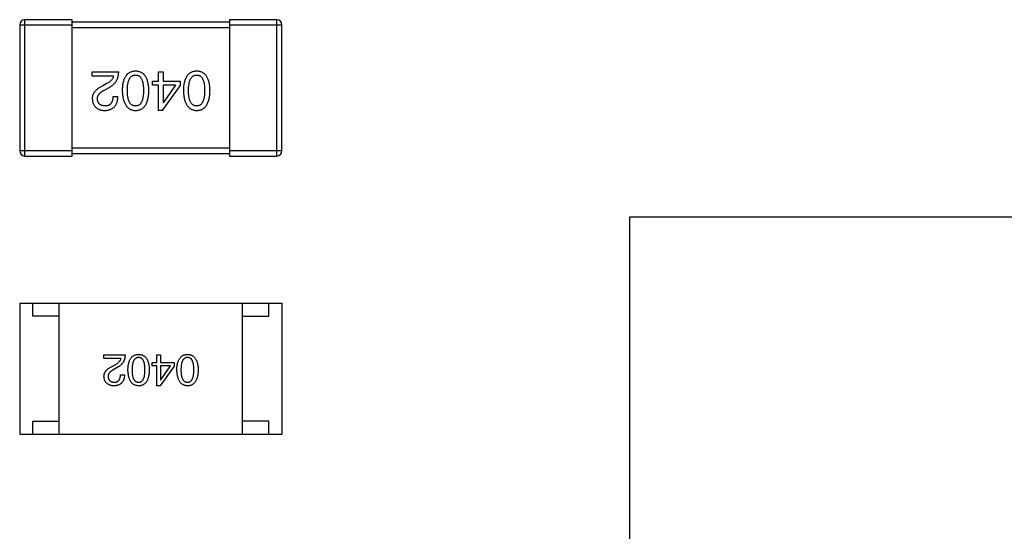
# Model space of a CAD drawing. Header units: millimetres. Extents: x 446.4 to 531.6, y 209.3 to 278.3.
# Tile 19 of 47: x 474.7 to 478.5, y 256.4 to 258.4. Entities that reach past the tile are written whole.
import ezdxf

# ---------------------------------------------------------------- set-up
doc = ezdxf.new("R2010")
doc.units = ezdxf.units.MM
doc.header["$LTSCALE"] = 30.734
doc.layers.get('0').update_dxf_attribs({"linetype": 'CONTINUOUS'})

msp = doc.modelspace()

# ---------------------------------------------------------------- linework, layer by layer
at = {"linetype": 'Continuous'}
for p, q in [((474.7542, 257.8699), (474.7542, 258.3899)), ((474.9342, 258.3899), (474.7542, 258.3899)), ((474.9342, 257.8699), (474.9342, 258.3899)), ((475.5342, 258.3899), (475.5342, 257.8699)), ((475.7142, 258.3899), (475.5342, 258.3899)), ((475.7142, 258.3899), (475.7142, 257.8699)), ((474.7342, 258.3699), (474.7342, 257.8899)), ((474.7342, 258.3699), (474.9342, 258.3699)), ((475.5342, 258.3799), (474.9342, 258.3799)), ((474.9342, 258.3599), (475.5342, 258.3599)), ((475.5342, 258.3699), (475.7342, 258.3699)), ((475.7342, 257.8899), (475.7342, 258.3699)), ((475.0111, 258.174), (475.0111, 258.1912)), ((475.0111, 258.1912), (475.1119, 258.1912)), ((475.0914, 258.174), (475.0111, 258.174)), ((475.2631, 258.1551), (475.2631, 258.1912)), ((475.2631, 258.1912), (475.2811, 258.1912)), ((475.2811, 258.1912), (475.2811, 258.1551)), ((475.0668, 258.1461), (475.0512, 258.1371)), ((475.0578, 258.1215), (475.0775, 258.133)), ((475.2409, 258.1396), (475.2409, 258.1551)), ((475.2409, 258.1551), (475.2631, 258.1551)), ((475.2631, 258.1396), (475.2409, 258.1396)), ((475.2631, 258.0437), (475.2631, 258.1396)), ((475.2786, 258.0437), (475.3459, 258.1371)), ((475.2811, 258.1551), (475.3459, 258.1551)), ((475.2811, 258.1396), (475.2811, 258.0724)), ((475.3286, 258.1396), (475.2811, 258.1396)), ((475.3286, 258.1396), (475.2819, 258.0724)), ((475.3459, 258.1551), (475.3459, 258.1371)), ((475.0898, 258.0969), (475.1086, 258.0969)), ((475.2811, 258.0724), (475.2819, 258.0724)), ((475.2786, 258.0437), (475.2631, 258.0437)), ((475.5342, 257.8999), (474.9342, 257.8999)), ((474.9342, 257.8899), (474.7342, 257.8899)), ((474.7542, 257.8699), (474.9342, 257.8699)), ((474.9342, 257.8799), (475.5342, 257.8799)), ((475.7342, 257.8899), (475.5342, 257.8899)), ((475.5342, 257.8699), (475.7142, 257.8699)), ((477.0593, 257.637), (477.0593, 254.487)), ((480.1593, 257.637), (477.0593, 257.637)), ((474.7342, 257.309), (474.7342, 256.809)), ((474.7342, 257.309), (475.7342, 257.309)), ((474.7842, 257.259), (474.7842, 257.309)), ((474.8842, 256.809), (474.8842, 257.309)), ((475.5842, 256.809), (475.5842, 257.309)), ((475.6842, 257.259), (475.6842, 257.309)), ((475.7342, 257.309), (475.7342, 256.809)), ((474.8842, 257.259), (474.7842, 257.259)), ((475.5842, 257.259), (475.6842, 257.259)), ((475.0557, 257.0976), (475.0557, 257.1113)), ((475.0557, 257.1113), (475.1364, 257.1113)), ((475.2573, 257.0825), (475.2573, 257.1113)), ((475.2573, 257.1113), (475.2718, 257.1113)), ((475.2718, 257.1113), (475.2718, 257.0825)), ((475.12, 257.0976), (475.0557, 257.0976)), ((475.0879, 257.0681), (475.1003, 257.0753)), ((475.2396, 257.07), (475.2396, 257.0825)), ((475.2396, 257.0825), (475.2573, 257.0825)), ((475.2718, 257.0825), (475.3236, 257.0825)), ((475.3236, 257.0825), (475.3236, 257.0681)), ((475.1088, 257.0648), (475.0931, 257.0556)), ((475.1187, 257.0359), (475.1338, 257.0359)), ((475.2573, 257.07), (475.2396, 257.07)), ((475.2573, 256.9933), (475.2573, 257.07)), ((475.3236, 257.0681), (475.2698, 256.9933)), ((475.2718, 257.07), (475.2718, 257.0162)), ((475.3098, 257.07), (475.2718, 257.07)), ((475.2724, 257.0162), (475.3098, 257.07)), ((475.2718, 257.0162), (475.2724, 257.0162)), ((475.2698, 256.9933), (475.2573, 256.9933)), ((474.7842, 256.809), (474.7842, 256.859)), ((474.7842, 256.859), (474.8842, 256.859)), ((475.6842, 256.859), (475.5842, 256.859)), ((475.6842, 256.809), (475.6842, 256.859)), ((474.7342, 256.809), (475.7342, 256.809))]:
    msp.add_line(p, q, dxfattribs=at)
for centre, start, end in [((474.7542, 258.3699), 90, 180), ((475.7142, 258.3699), 0, 90), ((474.7542, 257.8899), 180, 270), ((475.7142, 257.8899), 270, 0)]:
    msp.add_arc(centre, 0.02, start, end, dxfattribs=at)
for points, knots in [([(475.0914, 258.174), (475.0911, 258.1727), (475.0906, 258.1701), (475.089, 258.1663), (475.0868, 258.1626), (475.084, 258.1591), (475.0806, 258.1557), (475.0766, 258.1523), (475.0719, 258.1491), (475.0686, 258.1471), (475.0668, 258.1461)], [0, 0, 0, 0, 0.103034, 0.208166, 0.318255, 0.434664, 0.559728, 0.695394, 0.841708, 1, 1, 1, 1]), ([(475.0775, 258.133), (475.0788, 258.1338), (475.0815, 258.1353), (475.0853, 258.1378), (475.0889, 258.1405), (475.0922, 258.1434), (475.0953, 258.1464), (475.0981, 258.1496), (475.1006, 258.153), (475.1029, 258.1566), (475.105, 258.1603), (475.1067, 258.1642), (475.1082, 258.1683), (475.1095, 258.1725), (475.1105, 258.177), (475.1112, 258.1816), (475.1117, 258.1863), (475.1118, 258.1896), (475.1119, 258.1912)], [0, 0, 0, 0, 0.065828, 0.130094, 0.192451, 0.254037, 0.313974, 0.373757, 0.433048, 0.492243, 0.551902, 0.611758, 0.672678, 0.734814, 0.798569, 0.863693, 0.930488, 1, 1, 1, 1]), ([(475.176, 258.1937), (475.174, 258.1936), (475.1701, 258.1934), (475.1645, 258.1925), (475.1592, 258.1909), (475.1544, 258.1889), (475.1498, 258.1862), (475.1457, 258.183), (475.1419, 258.1792), (475.1386, 258.1748), (475.1356, 258.1699), (475.133, 258.1644), (475.1307, 258.1583), (475.1289, 258.1517), (475.1273, 258.1446), (475.1262, 258.1368), (475.1255, 258.1286), (475.1253, 258.1228), (475.1252, 258.1199)], [0, 0, 0, 0, 0.059134, 0.115603, 0.169236, 0.221572, 0.273254, 0.32474, 0.377319, 0.431815, 0.488555, 0.548609, 0.612242, 0.680182, 0.75251, 0.829782, 0.91231, 1, 1, 1, 1]), ([(475.1449, 258.1199), (475.1449, 258.1222), (475.1449, 258.1268), (475.1453, 258.1334), (475.1459, 258.1396), (475.1467, 258.1453), (475.1478, 258.1506), (475.1491, 258.1554), (475.1507, 258.1598), (475.1525, 258.1637), (475.1546, 258.1672), (475.1569, 258.1702), (475.1595, 258.1729), (475.1623, 258.175), (475.1654, 258.1767), (475.1687, 258.1779), (475.1723, 258.1787), (475.1747, 258.1788), (475.176, 258.1789)], [0, 0, 0, 0, 0.094834, 0.184067, 0.267029, 0.344713, 0.417334, 0.484367, 0.546941, 0.604717, 0.65953, 0.710539, 0.759381, 0.806382, 0.853027, 0.900623, 0.949121, 1, 1, 1, 1]), ([(475.2268, 258.1199), (475.2267, 258.1228), (475.2265, 258.1286), (475.2258, 258.1368), (475.2247, 258.1446), (475.2231, 258.1517), (475.2213, 258.1583), (475.219, 258.1644), (475.2164, 258.1699), (475.2134, 258.1748), (475.2101, 258.1792), (475.2063, 258.183), (475.2022, 258.1862), (475.1976, 258.1889), (475.1927, 258.1909), (475.1875, 258.1925), (475.1819, 258.1934), (475.178, 258.1936), (475.176, 258.1937)], [0, 0, 0, 0, 0.087693, 0.170223, 0.247496, 0.319826, 0.387768, 0.451403, 0.511459, 0.568358, 0.622671, 0.675251, 0.726739, 0.778422, 0.830759, 0.884394, 0.940865, 1, 1, 1, 1]), ([(475.176, 258.1789), (475.1772, 258.1789), (475.1796, 258.1788), (475.1831, 258.1781), (475.1863, 258.1769), (475.1893, 258.1753), (475.1921, 258.1732), (475.1946, 258.1706), (475.1968, 258.1676), (475.1988, 258.1641), (475.2006, 258.1602), (475.2022, 258.1558), (475.2034, 258.1509), (475.2045, 258.1456), (475.2053, 258.1398), (475.2059, 258.1336), (475.2063, 258.1269), (475.2063, 258.1223), (475.2063, 258.1199)], [0, 0, 0, 0, 0.049766, 0.097012, 0.143225, 0.188786, 0.235079, 0.282962, 0.333687, 0.387747, 0.445963, 0.508657, 0.576545, 0.649868, 0.72822, 0.812712, 0.903543, 1, 1, 1, 1]), ([(475.4092, 258.1937), (475.4072, 258.1936), (475.4033, 258.1934), (475.3977, 258.1925), (475.3924, 258.1909), (475.3875, 258.1889), (475.383, 258.1862), (475.3788, 258.183), (475.3751, 258.1792), (475.3717, 258.1748), (475.3687, 258.1699), (475.3661, 258.1644), (475.3639, 258.1583), (475.362, 258.1517), (475.3605, 258.1446), (475.3594, 258.1368), (475.3586, 258.1286), (475.3584, 258.1228), (475.3583, 258.1199)], [0, 0, 0, 0, 0.059134, 0.115603, 0.169236, 0.221572, 0.273254, 0.32474, 0.377319, 0.431815, 0.488555, 0.548609, 0.612242, 0.680182, 0.75251, 0.829782, 0.91231, 1, 1, 1, 1]), ([(475.378, 258.1199), (475.378, 258.1222), (475.3781, 258.1268), (475.3784, 258.1334), (475.379, 258.1396), (475.3799, 258.1453), (475.3809, 258.1506), (475.3823, 258.1554), (475.3838, 258.1598), (475.3857, 258.1637), (475.3878, 258.1672), (475.3901, 258.1702), (475.3926, 258.1729), (475.3955, 258.175), (475.3985, 258.1767), (475.4019, 258.1779), (475.4054, 258.1787), (475.4079, 258.1788), (475.4092, 258.1789)], [0, 0, 0, 0, 0.094834, 0.184067, 0.267029, 0.344713, 0.417334, 0.484367, 0.546941, 0.604717, 0.65953, 0.710539, 0.759381, 0.806382, 0.853027, 0.900623, 0.949121, 1, 1, 1, 1]), ([(475.46, 258.1199), (475.4599, 258.1228), (475.4597, 258.1286), (475.4589, 258.1368), (475.4578, 258.1446), (475.4563, 258.1517), (475.4544, 258.1583), (475.4522, 258.1644), (475.4496, 258.1699), (475.4466, 258.1748), (475.4432, 258.1792), (475.4395, 258.183), (475.4353, 258.1862), (475.4308, 258.1889), (475.4259, 258.1909), (475.4206, 258.1925), (475.415, 258.1934), (475.4111, 258.1936), (475.4092, 258.1937)], [0, 0, 0, 0, 0.087693, 0.170223, 0.247496, 0.319826, 0.387768, 0.451403, 0.511459, 0.568358, 0.622671, 0.675251, 0.726739, 0.778422, 0.830759, 0.884394, 0.940865, 1, 1, 1, 1]), ([(475.4092, 258.1789), (475.4104, 258.1789), (475.4128, 258.1788), (475.4163, 258.1781), (475.4195, 258.1769), (475.4225, 258.1753), (475.4252, 258.1732), (475.4277, 258.1706), (475.43, 258.1676), (475.432, 258.1641), (475.4338, 258.1602), (475.4353, 258.1558), (475.4366, 258.1509), (475.4377, 258.1456), (475.4385, 258.1398), (475.439, 258.1336), (475.4394, 258.1269), (475.4395, 258.1223), (475.4395, 258.1199)], [0, 0, 0, 0, 0.049766, 0.097012, 0.143225, 0.188786, 0.235079, 0.282962, 0.333687, 0.387747, 0.445963, 0.508657, 0.576545, 0.649868, 0.72822, 0.812712, 0.903543, 1, 1, 1, 1]), ([(475.0512, 258.1371), (475.0495, 258.1363), (475.0462, 258.1348), (475.0415, 258.1323), (475.0371, 258.1297), (475.0331, 258.127), (475.0294, 258.1243), (475.026, 258.1214), (475.023, 258.1185), (475.0203, 258.1154), (475.0179, 258.1123), (475.0159, 258.1091), (475.0142, 258.1058), (475.0129, 258.1024), (475.0119, 258.0989), (475.0113, 258.0953), (475.011, 258.0916), (475.011, 258.0892), (475.0111, 258.0879)], [0, 0, 0, 0, 0.082731, 0.161257, 0.236138, 0.307554, 0.375712, 0.440848, 0.502916, 0.562567, 0.619798, 0.675716, 0.73039, 0.78386, 0.837315, 0.890547, 0.944917, 1, 1, 1, 1]), ([(475.0111, 258.0879), (475.0112, 258.0862), (475.0115, 258.0829), (475.0123, 258.0782), (475.0134, 258.0737), (475.0148, 258.0695), (475.0166, 258.0656), (475.0187, 258.0621), (475.0211, 258.0588), (475.0239, 258.0559), (475.027, 258.0533), (475.0305, 258.051), (475.0342, 258.049), (475.0383, 258.0472), (475.0427, 258.0459), (475.0474, 258.0448), (475.0525, 258.044), (475.056, 258.0438), (475.0578, 258.0437)], [0, 0, 0, 0, 0.070688, 0.137741, 0.201612, 0.262778, 0.321223, 0.378455, 0.434411, 0.490146, 0.546362, 0.603392, 0.662208, 0.723401, 0.787372, 0.85442, 0.925153, 1, 1, 1, 1]), ([(475.0307, 258.0871), (475.0307, 258.0879), (475.0306, 258.0895), (475.0308, 258.0919), (475.0312, 258.0943), (475.0317, 258.0967), (475.0327, 258.0989), (475.0338, 258.1012), (475.0351, 258.1034), (475.0367, 258.1056), (475.0385, 258.1078), (475.0405, 258.1098), (475.0428, 258.1119), (475.0454, 258.1139), (475.0481, 258.1159), (475.0511, 258.1178), (475.0544, 258.1197), (475.0566, 258.1209), (475.0578, 258.1215)], [0, 0, 0, 0, 0.052237, 0.103888, 0.155485, 0.207395, 0.259864, 0.31356, 0.369176, 0.4266, 0.486836, 0.550048, 0.61567, 0.685271, 0.75824, 0.834614, 0.915635, 1, 1, 1, 1]), ([(475.0602, 258.0609), (475.0591, 258.0609), (475.0569, 258.0611), (475.0537, 258.0614), (475.0508, 258.062), (475.048, 258.0628), (475.0454, 258.0638), (475.043, 258.0649), (475.0409, 258.0663), (475.0389, 258.0678), (475.0372, 258.0696), (475.0356, 258.0715), (475.0343, 258.0736), (475.0331, 258.076), (475.0322, 258.0785), (475.0315, 258.0812), (475.031, 258.0841), (475.0308, 258.0861), (475.0307, 258.0871)], [0, 0, 0, 0, 0.076112, 0.148436, 0.216883, 0.281466, 0.34298, 0.402356, 0.459881, 0.51546, 0.571111, 0.62658, 0.683162, 0.741007, 0.801404, 0.863825, 0.930544, 1, 1, 1, 1]), ([(475.0578, 258.0437), (475.0598, 258.0438), (475.0637, 258.044), (475.0694, 258.0448), (475.0747, 258.0459), (475.0797, 258.0475), (475.0842, 258.0495), (475.0884, 258.0518), (475.0922, 258.0546), (475.0956, 258.0578), (475.0986, 258.0613), (475.1012, 258.0652), (475.1034, 258.0696), (475.1052, 258.0743), (475.1067, 258.0794), (475.1077, 258.0849), (475.1084, 258.0908), (475.1085, 258.0949), (475.1086, 258.0969)], [0, 0, 0, 0, 0.07282, 0.141057, 0.2062, 0.267672, 0.326735, 0.383519, 0.439188, 0.494454, 0.549628, 0.605958, 0.66397, 0.72402, 0.787502, 0.854127, 0.925065, 1, 1, 1, 1]), ([(475.0898, 258.0969), (475.0897, 258.0955), (475.0896, 258.0927), (475.0892, 258.0886), (475.0885, 258.0848), (475.0877, 258.0812), (475.0866, 258.078), (475.0853, 258.075), (475.0838, 258.0723), (475.082, 258.0699), (475.0801, 258.0677), (475.0779, 258.0659), (475.0755, 258.0643), (475.0728, 258.0631), (475.07, 258.0621), (475.0669, 258.0614), (475.0637, 258.061), (475.0614, 258.0609), (475.0602, 258.0609)], [0, 0, 0, 0, 0.082594, 0.15978, 0.232961, 0.301462, 0.365595, 0.426678, 0.484662, 0.540809, 0.595146, 0.648401, 0.702272, 0.757102, 0.813447, 0.872233, 0.934055, 1, 1, 1, 1]), ([(475.1252, 258.1199), (475.1253, 258.1169), (475.1256, 258.111), (475.1264, 258.1025), (475.1276, 258.0946), (475.1292, 258.0873), (475.1311, 258.0805), (475.1333, 258.0743), (475.136, 258.0686), (475.139, 258.0636), (475.1424, 258.059), (475.1461, 258.0551), (475.1502, 258.0517), (475.1546, 258.0489), (475.1595, 258.0467), (475.1647, 258.0451), (475.1702, 258.044), (475.174, 258.0438), (475.176, 258.0437)], [0, 0, 0, 0, 0.088475, 0.171606, 0.249595, 0.322626, 0.391327, 0.455765, 0.516374, 0.573675, 0.628522, 0.681161, 0.732559, 0.783563, 0.83504, 0.887639, 0.942585, 1, 1, 1, 1]), ([(475.176, 258.0609), (475.1747, 258.0609), (475.1723, 258.061), (475.1687, 258.0617), (475.1654, 258.0629), (475.1623, 258.0645), (475.1595, 258.0666), (475.1569, 258.0692), (475.1546, 258.0722), (475.1525, 258.0757), (475.1507, 258.0796), (475.1491, 258.084), (475.1478, 258.0889), (475.1467, 258.0942), (475.1459, 258.1), (475.1453, 258.1062), (475.1449, 258.1129), (475.1449, 258.1175), (475.1449, 258.1199)], [0, 0, 0, 0, 0.050604, 0.098688, 0.145699, 0.191791, 0.238625, 0.286717, 0.337546, 0.391814, 0.449755, 0.512106, 0.579685, 0.652048, 0.730262, 0.814146, 0.904281, 1, 1, 1, 1]), ([(475.2063, 258.1199), (475.2063, 258.1175), (475.2063, 258.1129), (475.2059, 258.1062), (475.2053, 258.1), (475.2045, 258.0942), (475.2034, 258.0889), (475.2022, 258.084), (475.2006, 258.0796), (475.1988, 258.0757), (475.1968, 258.0722), (475.1946, 258.0692), (475.1921, 258.0666), (475.1893, 258.0645), (475.1863, 258.0629), (475.1831, 258.0617), (475.1796, 258.061), (475.1772, 258.0609), (475.176, 258.0609)], [0, 0, 0, 0, 0.096452, 0.187278, 0.271765, 0.350519, 0.423437, 0.491321, 0.554011, 0.612224, 0.666281, 0.717003, 0.764884, 0.811423, 0.856783, 0.902993, 0.950236, 1, 1, 1, 1]), ([(475.176, 258.0437), (475.178, 258.0438), (475.1819, 258.0439), (475.1875, 258.0449), (475.1928, 258.0465), (475.1977, 258.0486), (475.2022, 258.0514), (475.2063, 258.0547), (475.2101, 258.0586), (475.2134, 258.0632), (475.2164, 258.0682), (475.219, 258.0739), (475.2213, 258.0802), (475.2231, 258.087), (475.2247, 258.0944), (475.2258, 258.1024), (475.2265, 258.1109), (475.2267, 258.1168), (475.2268, 258.1199)], [0, 0, 0, 0, 0.057911, 0.113262, 0.165956, 0.217443, 0.268511, 0.319665, 0.372, 0.426129, 0.483365, 0.543779, 0.607756, 0.676562, 0.749704, 0.827713, 0.911177, 1, 1, 1, 1]), ([(475.3583, 258.1199), (475.3585, 258.1169), (475.3587, 258.111), (475.3596, 258.1025), (475.3608, 258.0946), (475.3623, 258.0873), (475.3642, 258.0805), (475.3665, 258.0743), (475.3691, 258.0686), (475.3721, 258.0636), (475.3755, 258.059), (475.3792, 258.0551), (475.3833, 258.0517), (475.3878, 258.0489), (475.3926, 258.0467), (475.3978, 258.0451), (475.4034, 258.044), (475.4072, 258.0438), (475.4092, 258.0437)], [0, 0, 0, 0, 0.088475, 0.171606, 0.249595, 0.322626, 0.391327, 0.455765, 0.516374, 0.573675, 0.628522, 0.681161, 0.732559, 0.783563, 0.83504, 0.887639, 0.942585, 1, 1, 1, 1]), ([(475.4092, 258.0609), (475.4079, 258.0609), (475.4054, 258.061), (475.4019, 258.0617), (475.3985, 258.0629), (475.3955, 258.0645), (475.3927, 258.0666), (475.3901, 258.0692), (475.3878, 258.0722), (475.3857, 258.0757), (475.3839, 258.0796), (475.3823, 258.084), (475.381, 258.0889), (475.3799, 258.0942), (475.379, 258.1), (475.3784, 258.1062), (475.3781, 258.1129), (475.378, 258.1175), (475.378, 258.1199)], [0, 0, 0, 0, 0.050604, 0.098688, 0.145699, 0.191791, 0.238625, 0.286717, 0.337546, 0.391814, 0.449755, 0.512106, 0.579685, 0.652048, 0.730262, 0.814146, 0.904281, 1, 1, 1, 1]), ([(475.4092, 258.0437), (475.4111, 258.0438), (475.415, 258.0439), (475.4207, 258.0449), (475.4259, 258.0465), (475.4308, 258.0486), (475.4353, 258.0514), (475.4395, 258.0547), (475.4432, 258.0586), (475.4466, 258.0632), (475.4496, 258.0682), (475.4522, 258.0739), (475.4544, 258.0802), (475.4563, 258.087), (475.4578, 258.0944), (475.4589, 258.1024), (475.4597, 258.1109), (475.4599, 258.1168), (475.46, 258.1199)], [0, 0, 0, 0, 0.057911, 0.113262, 0.165956, 0.217443, 0.268511, 0.319665, 0.372, 0.426129, 0.483365, 0.543779, 0.607756, 0.676562, 0.749704, 0.827713, 0.911177, 1, 1, 1, 1]), ([(475.4395, 258.1199), (475.4395, 258.1175), (475.4394, 258.1129), (475.439, 258.1062), (475.4385, 258.1), (475.4377, 258.0942), (475.4366, 258.0889), (475.4353, 258.084), (475.4338, 258.0796), (475.432, 258.0757), (475.43, 258.0722), (475.4278, 258.0692), (475.4252, 258.0666), (475.4225, 258.0645), (475.4195, 258.0629), (475.4163, 258.0617), (475.4128, 258.061), (475.4104, 258.0609), (475.4092, 258.0609)], [0, 0, 0, 0, 0.096452, 0.187278, 0.271765, 0.350519, 0.423437, 0.491321, 0.554011, 0.612224, 0.666281, 0.717003, 0.764884, 0.811423, 0.856783, 0.902993, 0.950236, 1, 1, 1, 1]), ([(475.1364, 257.1113), (475.1363, 257.11), (475.1362, 257.1074), (475.1358, 257.1036), (475.1353, 257.0999), (475.1345, 257.0964), (475.1335, 257.093), (475.1323, 257.0897), (475.1308, 257.0866), (475.1292, 257.0836), (475.1274, 257.0807), (475.1253, 257.0781), (475.1231, 257.0755), (475.1207, 257.0731), (475.118, 257.0707), (475.1152, 257.0686), (475.1121, 257.0666), (475.1099, 257.0654), (475.1088, 257.0648)], [0, 0, 0, 0, 0.069512, 0.136307, 0.201431, 0.265186, 0.327322, 0.388242, 0.448098, 0.507757, 0.566952, 0.626243, 0.686026, 0.745963, 0.807549, 0.869906, 0.934172, 1, 1, 1, 1]), ([(475.147, 257.0543), (475.1471, 257.0566), (475.1473, 257.0612), (475.1479, 257.0678), (475.1488, 257.074), (475.15, 257.0798), (475.1515, 257.085), (475.1533, 257.0899), (475.1553, 257.0943), (475.1577, 257.0982), (475.1604, 257.1017), (475.1634, 257.1047), (475.1668, 257.1073), (475.1704, 257.1095), (475.1743, 257.1111), (475.1785, 257.1123), (475.183, 257.1131), (475.1861, 257.1132), (475.1877, 257.1133)], [0, 0, 0, 0, 0.08769, 0.170218, 0.24749, 0.319818, 0.387758, 0.451391, 0.511445, 0.568185, 0.622681, 0.67526, 0.726746, 0.778428, 0.830764, 0.884397, 0.940866, 1, 1, 1, 1]), ([(475.1877, 257.1133), (475.1893, 257.1132), (475.1924, 257.1131), (475.1969, 257.1123), (475.2011, 257.1111), (475.205, 257.1095), (475.2086, 257.1073), (475.2119, 257.1047), (475.2149, 257.1017), (475.2176, 257.0982), (475.22, 257.0943), (475.2221, 257.0899), (475.2239, 257.085), (475.2254, 257.0798), (475.2266, 257.074), (475.2275, 257.0678), (475.2281, 257.0612), (475.2283, 257.0566), (475.2283, 257.0543)], [0, 0, 0, 0, 0.059135, 0.115606, 0.169241, 0.221578, 0.273261, 0.324749, 0.377329, 0.431642, 0.488541, 0.548597, 0.612232, 0.680174, 0.752504, 0.829777, 0.912307, 1, 1, 1, 1]), ([(475.3335, 257.0543), (475.3336, 257.0566), (475.3338, 257.0612), (475.3344, 257.0678), (475.3353, 257.074), (475.3365, 257.0798), (475.338, 257.085), (475.3398, 257.0899), (475.3419, 257.0943), (475.3443, 257.0982), (475.347, 257.1017), (475.35, 257.1047), (475.3533, 257.1073), (475.3569, 257.1095), (475.3608, 257.1111), (475.365, 257.1123), (475.3695, 257.1131), (475.3726, 257.1132), (475.3742, 257.1133)], [0, 0, 0, 0, 0.08769, 0.170218, 0.24749, 0.319818, 0.387758, 0.451391, 0.511445, 0.568185, 0.622681, 0.67526, 0.726746, 0.778428, 0.830764, 0.884397, 0.940866, 1, 1, 1, 1]), ([(475.3742, 257.1133), (475.3758, 257.1132), (475.3789, 257.1131), (475.3834, 257.1123), (475.3876, 257.1111), (475.3915, 257.1095), (475.3951, 257.1073), (475.3985, 257.1047), (475.4015, 257.1017), (475.4041, 257.0982), (475.4066, 257.0943), (475.4086, 257.0899), (475.4104, 257.085), (475.4119, 257.0798), (475.4131, 257.074), (475.414, 257.0678), (475.4146, 257.0612), (475.4148, 257.0566), (475.4149, 257.0543)], [0, 0, 0, 0, 0.059135, 0.115606, 0.169241, 0.221578, 0.273261, 0.324749, 0.377329, 0.431642, 0.488541, 0.548597, 0.612232, 0.680174, 0.752504, 0.829777, 0.912307, 1, 1, 1, 1]), ([(475.1003, 257.0753), (475.1017, 257.0761), (475.1044, 257.0776), (475.1081, 257.0802), (475.1114, 257.0829), (475.1141, 257.0856), (475.1163, 257.0885), (475.1181, 257.0914), (475.1194, 257.0944), (475.1198, 257.0965), (475.12, 257.0976)], [0, 0, 0, 0, 0.158292, 0.304606, 0.440272, 0.565336, 0.681745, 0.791834, 0.896966, 1, 1, 1, 1]), ([(475.1877, 257.1015), (475.1867, 257.1014), (475.1847, 257.1013), (475.1819, 257.1007), (475.1792, 257.0997), (475.1767, 257.0983), (475.1745, 257.0966), (475.1724, 257.0946), (475.1706, 257.0921), (475.1689, 257.0893), (475.1674, 257.0862), (475.1662, 257.0827), (475.1651, 257.0788), (475.1643, 257.0746), (475.1636, 257.07), (475.1631, 257.0651), (475.1628, 257.0598), (475.1628, 257.0562), (475.1628, 257.0543)], [0, 0, 0, 0, 0.050879, 0.099377, 0.146973, 0.193618, 0.240619, 0.289461, 0.34047, 0.395283, 0.453059, 0.515633, 0.582666, 0.655287, 0.732971, 0.815933, 0.905166, 1, 1, 1, 1]), ([(475.2119, 257.0543), (475.2119, 257.0562), (475.2119, 257.0599), (475.2116, 257.0652), (475.2111, 257.0702), (475.2105, 257.0748), (475.2096, 257.0791), (475.2086, 257.083), (475.2074, 257.0865), (475.206, 257.0896), (475.2044, 257.0924), (475.2026, 257.0949), (475.2006, 257.0969), (475.1983, 257.0986), (475.196, 257.0999), (475.1934, 257.1008), (475.1906, 257.1014), (475.1887, 257.1015), (475.1877, 257.1015)], [0, 0, 0, 0, 0.096457, 0.187288, 0.27178, 0.350132, 0.423455, 0.491343, 0.554037, 0.612253, 0.666313, 0.717038, 0.764921, 0.811214, 0.856775, 0.902988, 0.950234, 1, 1, 1, 1]), ([(475.3742, 257.1015), (475.3732, 257.1014), (475.3712, 257.1013), (475.3684, 257.1007), (475.3657, 257.0997), (475.3633, 257.0983), (475.361, 257.0966), (475.359, 257.0946), (475.3571, 257.0921), (475.3554, 257.0893), (475.354, 257.0862), (475.3527, 257.0827), (475.3516, 257.0788), (475.3508, 257.0746), (475.3501, 257.07), (475.3496, 257.0651), (475.3493, 257.0598), (475.3493, 257.0562), (475.3493, 257.0543)], [0, 0, 0, 0, 0.050879, 0.099377, 0.146973, 0.193618, 0.240619, 0.289461, 0.34047, 0.395283, 0.453059, 0.515633, 0.582666, 0.655287, 0.732971, 0.815933, 0.905166, 1, 1, 1, 1]), ([(475.3985, 257.0543), (475.3985, 257.0562), (475.3984, 257.0599), (475.3981, 257.0652), (475.3977, 257.0702), (475.397, 257.0748), (475.3961, 257.0791), (475.3952, 257.083), (475.3939, 257.0865), (475.3925, 257.0896), (475.3909, 257.0924), (475.3891, 257.0949), (475.3871, 257.0969), (475.3849, 257.0986), (475.3825, 257.0999), (475.3799, 257.1008), (475.3771, 257.1014), (475.3752, 257.1015), (475.3742, 257.1015)], [0, 0, 0, 0, 0.096457, 0.187288, 0.27178, 0.350132, 0.423455, 0.491343, 0.554037, 0.612253, 0.666313, 0.717038, 0.764921, 0.811214, 0.856775, 0.902988, 0.950234, 1, 1, 1, 1]), ([(475.0557, 257.0287), (475.0557, 257.0297), (475.0557, 257.0317), (475.0559, 257.0346), (475.0564, 257.0375), (475.0572, 257.0403), (475.0583, 257.043), (475.0596, 257.0457), (475.0612, 257.0482), (475.0631, 257.0507), (475.0653, 257.0532), (475.0677, 257.0555), (475.0704, 257.0578), (475.0733, 257.06), (475.0766, 257.0621), (475.0801, 257.0642), (475.0839, 257.0662), (475.0865, 257.0674), (475.0879, 257.0681)], [0, 0, 0, 0, 0.055083, 0.109453, 0.162685, 0.21614, 0.26961, 0.324284, 0.380202, 0.437433, 0.497084, 0.559152, 0.624288, 0.692446, 0.763862, 0.838743, 0.917269, 1, 1, 1, 1]), ([(475.0931, 257.0556), (475.0922, 257.0551), (475.0904, 257.0542), (475.0878, 257.0526), (475.0854, 257.0511), (475.0832, 257.0495), (475.0812, 257.0479), (475.0793, 257.0462), (475.0777, 257.0446), (475.0762, 257.0428), (475.075, 257.0411), (475.0739, 257.0393), (475.073, 257.0375), (475.0723, 257.0357), (475.0718, 257.0338), (475.0715, 257.0319), (475.0714, 257.03), (475.0714, 257.0287), (475.0715, 257.0281)], [0, 0, 0, 0, 0.084365, 0.165386, 0.24176, 0.314729, 0.38433, 0.449952, 0.513164, 0.5734, 0.630824, 0.68644, 0.740136, 0.792605, 0.844515, 0.896112, 0.947763, 1, 1, 1, 1]), ([(475.1338, 257.0359), (475.1337, 257.0343), (475.1336, 257.031), (475.1331, 257.0263), (475.1322, 257.0219), (475.1311, 257.0178), (475.1296, 257.014), (475.1278, 257.0106), (475.1257, 257.0074), (475.1233, 257.0046), (475.1206, 257.002), (475.1176, 256.9998), (475.1143, 256.998), (475.1106, 256.9964), (475.1067, 256.9951), (475.1024, 256.9942), (475.0979, 256.9935), (475.0947, 256.9934), (475.0931, 256.9933)], [0, 0, 0, 0, 0.074935, 0.145873, 0.212498, 0.27598, 0.33603, 0.394042, 0.450372, 0.505546, 0.560812, 0.616481, 0.673265, 0.732328, 0.7938, 0.858943, 0.92718, 1, 1, 1, 1]), ([(475.0951, 257.0071), (475.096, 257.0071), (475.0978, 257.0071), (475.1004, 257.0075), (475.1029, 257.008), (475.1052, 257.0088), (475.1073, 257.0098), (475.1092, 257.0111), (475.1109, 257.0126), (475.1125, 257.0143), (475.1139, 257.0162), (475.1151, 257.0184), (475.1161, 257.0207), (475.117, 257.0233), (475.1177, 257.0262), (475.1182, 257.0292), (475.1186, 257.0325), (475.1186, 257.0348), (475.1187, 257.0359)], [0, 0, 0, 0, 0.065945, 0.127767, 0.186553, 0.242898, 0.297728, 0.351599, 0.404854, 0.459191, 0.515338, 0.573322, 0.634405, 0.698538, 0.767039, 0.84022, 0.917406, 1, 1, 1, 1]), ([(475.1877, 256.9933), (475.1861, 256.9934), (475.1831, 256.9936), (475.1786, 256.9944), (475.1745, 256.9958), (475.1706, 256.9975), (475.167, 256.9997), (475.1637, 257.0024), (475.1608, 257.0056), (475.1581, 257.0092), (475.1557, 257.0133), (475.1535, 257.0178), (475.1517, 257.0228), (475.1502, 257.0282), (475.149, 257.0341), (475.148, 257.0404), (475.1473, 257.0472), (475.1471, 257.0519), (475.147, 257.0543)], [0, 0, 0, 0, 0.057415, 0.112361, 0.16496, 0.216437, 0.267441, 0.318839, 0.371478, 0.426325, 0.483626, 0.544235, 0.608673, 0.677374, 0.750405, 0.828394, 0.911525, 1, 1, 1, 1]), ([(475.1628, 257.0543), (475.1628, 257.0524), (475.1628, 257.0487), (475.1631, 257.0433), (475.1636, 257.0383), (475.1643, 257.0337), (475.1651, 257.0295), (475.1662, 257.0256), (475.1674, 257.0221), (475.1689, 257.0189), (475.1706, 257.0161), (475.1724, 257.0137), (475.1745, 257.0117), (475.1767, 257.0099), (475.1792, 257.0086), (475.1819, 257.0077), (475.1847, 257.0072), (475.1867, 257.0071), (475.1877, 257.0071)], [0, 0, 0, 0, 0.095719, 0.185854, 0.269738, 0.347952, 0.420315, 0.487894, 0.550245, 0.608186, 0.662454, 0.713283, 0.761375, 0.808209, 0.854301, 0.901312, 0.949396, 1, 1, 1, 1]), ([(475.1877, 257.0071), (475.1887, 257.0071), (475.1906, 257.0072), (475.1934, 257.0077), (475.196, 257.0086), (475.1984, 257.01), (475.2005, 257.0117), (475.2026, 257.0137), (475.2044, 257.0161), (475.206, 257.0189), (475.2074, 257.0221), (475.2086, 257.0256), (475.2096, 257.0295), (475.2105, 257.0337), (475.2111, 257.0383), (475.2116, 257.0433), (475.2119, 257.0487), (475.2119, 257.0524), (475.2119, 257.0543)], [0, 0, 0, 0, 0.049764, 0.097007, 0.143217, 0.188577, 0.235116, 0.282997, 0.333719, 0.387776, 0.445989, 0.508679, 0.576563, 0.649481, 0.728235, 0.812722, 0.903548, 1, 1, 1, 1]), ([(475.2283, 257.0543), (475.2283, 257.0518), (475.2281, 257.0471), (475.2275, 257.0403), (475.2266, 257.0339), (475.2254, 257.028), (475.2239, 257.0225), (475.2221, 257.0175), (475.22, 257.013), (475.2176, 257.0089), (475.2149, 257.0053), (475.2119, 257.0021), (475.2086, 256.9995), (475.205, 256.9973), (475.2011, 256.9956), (475.1969, 256.9943), (475.1924, 256.9935), (475.1893, 256.9934), (475.1877, 256.9933)], [0, 0, 0, 0, 0.088823, 0.172287, 0.250296, 0.323438, 0.392244, 0.456221, 0.516635, 0.573871, 0.628, 0.680335, 0.731489, 0.782557, 0.834044, 0.886738, 0.942089, 1, 1, 1, 1]), ([(475.3742, 256.9933), (475.3726, 256.9934), (475.3696, 256.9936), (475.3651, 256.9944), (475.361, 256.9958), (475.3571, 256.9975), (475.3535, 256.9997), (475.3503, 257.0024), (475.3473, 257.0056), (475.3446, 257.0092), (475.3422, 257.0133), (475.3401, 257.0178), (475.3383, 257.0228), (475.3367, 257.0282), (475.3355, 257.0341), (475.3345, 257.0404), (475.3339, 257.0472), (475.3337, 257.0519), (475.3335, 257.0543)], [0, 0, 0, 0, 0.057415, 0.112361, 0.16496, 0.216437, 0.267441, 0.318839, 0.371478, 0.426325, 0.483626, 0.544235, 0.608673, 0.677374, 0.750405, 0.828394, 0.911525, 1, 1, 1, 1]), ([(475.3493, 257.0543), (475.3493, 257.0524), (475.3493, 257.0487), (475.3496, 257.0433), (475.3501, 257.0383), (475.3508, 257.0337), (475.3517, 257.0295), (475.3527, 257.0256), (475.354, 257.0221), (475.3554, 257.0189), (475.3571, 257.0161), (475.3589, 257.0137), (475.361, 257.0117), (475.3632, 257.0099), (475.3657, 257.0086), (475.3684, 257.0077), (475.3712, 257.0072), (475.3732, 257.0071), (475.3742, 257.0071)], [0, 0, 0, 0, 0.095719, 0.185854, 0.269738, 0.347952, 0.420315, 0.487894, 0.550245, 0.608186, 0.662454, 0.713283, 0.761375, 0.808209, 0.854301, 0.901312, 0.949396, 1, 1, 1, 1]), ([(475.3742, 257.0071), (475.3752, 257.0071), (475.3771, 257.0072), (475.3799, 257.0077), (475.3825, 257.0086), (475.3849, 257.01), (475.3871, 257.0117), (475.3891, 257.0137), (475.3909, 257.0161), (475.3925, 257.0189), (475.3939, 257.0221), (475.3952, 257.0256), (475.3961, 257.0295), (475.397, 257.0337), (475.3977, 257.0383), (475.3981, 257.0433), (475.3984, 257.0487), (475.3985, 257.0524), (475.3985, 257.0543)], [0, 0, 0, 0, 0.049764, 0.097007, 0.143217, 0.188577, 0.235116, 0.282997, 0.333719, 0.387776, 0.445989, 0.508679, 0.576563, 0.649481, 0.728235, 0.812722, 0.903548, 1, 1, 1, 1]), ([(475.4149, 257.0543), (475.4148, 257.0518), (475.4146, 257.0471), (475.414, 257.0403), (475.4131, 257.0339), (475.4119, 257.028), (475.4104, 257.0225), (475.4086, 257.0175), (475.4066, 257.013), (475.4041, 257.0089), (475.4015, 257.0053), (475.3985, 257.0021), (475.3951, 256.9995), (475.3915, 256.9973), (475.3876, 256.9956), (475.3834, 256.9943), (475.3789, 256.9935), (475.3758, 256.9934), (475.3742, 256.9933)], [0, 0, 0, 0, 0.088823, 0.172287, 0.250296, 0.323438, 0.392244, 0.456221, 0.516635, 0.573871, 0.628, 0.680335, 0.731489, 0.782557, 0.834044, 0.886738, 0.942089, 1, 1, 1, 1]), ([(475.0931, 256.9933), (475.0917, 256.9934), (475.0889, 256.9936), (475.0848, 256.9942), (475.0811, 256.9951), (475.0775, 256.9962), (475.0743, 256.9975), (475.0713, 256.9991), (475.0685, 257.001), (475.066, 257.0031), (475.0638, 257.0054), (475.0618, 257.008), (475.0602, 257.0109), (475.0587, 257.014), (475.0576, 257.0173), (475.0567, 257.0209), (475.0561, 257.0247), (475.0558, 257.0274), (475.0557, 257.0287)], [0, 0, 0, 0, 0.074847, 0.14558, 0.212628, 0.276599, 0.337792, 0.396608, 0.453638, 0.509854, 0.565589, 0.621545, 0.678777, 0.737222, 0.798388, 0.862259, 0.929312, 1, 1, 1, 1]), ([(475.0715, 257.0281), (475.0715, 257.0272), (475.0717, 257.0256), (475.0721, 257.0233), (475.0727, 257.0211), (475.0734, 257.0191), (475.0743, 257.0173), (475.0754, 257.0156), (475.0766, 257.014), (475.078, 257.0126), (475.0796, 257.0114), (475.0813, 257.0103), (475.0832, 257.0094), (475.0853, 257.0086), (475.0875, 257.008), (475.0899, 257.0075), (475.0924, 257.0072), (475.0942, 257.0071), (475.0951, 257.0071)], [0, 0, 0, 0, 0.069456, 0.136175, 0.198596, 0.258993, 0.316838, 0.37342, 0.428889, 0.48454, 0.540119, 0.597644, 0.65702, 0.718534, 0.783117, 0.851564, 0.923888, 1, 1, 1, 1])]:
    msp.add_open_spline(points, degree=3, knots=knots, dxfattribs=at)

doc.saveas('drawing.dxf')
